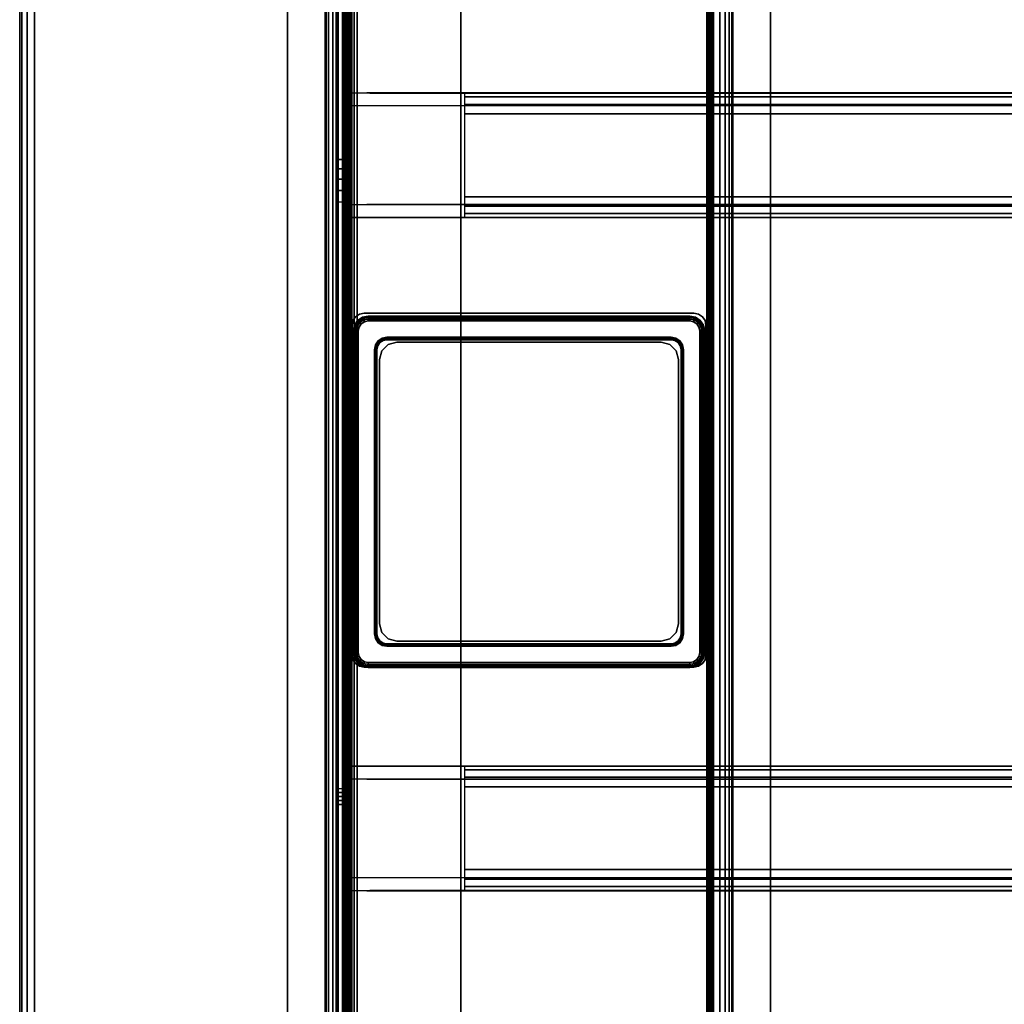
# Model space of a CAD drawing. Header units: inches. Extents: x 390 to 1835, y -266 to 136.
# Tile 227 of 256: x 1565.5 to 1573.28, y -189.56 to -181.78. Entities that reach past the tile are written whole.
import ezdxf

# ---------------------------------------------------------------- set-up
doc = ezdxf.new("R2010")
doc.units = ezdxf.units.IN
doc.header["$LTSCALE"] = 0.95294
doc.header["$MEASUREMENT"] = 0
for name, color, linetype in [('A-FURN-3-TABLE-LEG-BASE', 253, 'Continuous'), ('A-FURN-3-TABLE-LEG-BASE-EXTENSION', 251, 'Continuous'), ('A-FURN-3-TABLE-LEG-FOOT', 253, 'Continuous'), ('A-FURN-3-TABLE-LEG-TRIM-PLASTIC', 251, 'Continuous'), ('A-FURN-3-WKSF-TOP', 254, 'Continuous'), ('A-FURN-3-WKSF-TRIM', 252, 'Continuous')]:
    doc.layers.add(name, color=color, linetype=linetype)

# ---------------------------------------------------------------- blocks, each defined once
blk = doc.blocks.new('TARA-2958-JE-3D-3')
at = {"layer": 'A-FURN-3-TABLE-LEG-BASE'}
for points in [[(3.7625, -9.0247, 23.4285), (6.2822, -9.0247, 23.4285), (6.2822, -9.0247, 0.5939), (3.7625, -9.0247, 0.5939)], [(3.6444, -9.1428, 0.5939), (3.6444, -11.6625, 0.5939), (3.6444, -11.6625, 23.4285), (3.6444, -9.1428, 23.4285)], [(6.4003, -11.6625, 0.5939), (6.4003, -9.1428, 0.5939), (6.4003, -9.1428, 23.4285), (6.4003, -11.6625, 23.4285)], [(6.2822, -11.7806, 23.4285), (3.7625, -11.7806, 23.4285), (3.7625, -11.7806, 0.5939), (6.2822, -11.7806, 0.5939)]]:
    blk.add_3dface(points, dxfattribs=at)
at = {"layer": 'A-FURN-3-TABLE-LEG-BASE-EXTENSION'}
for points, invisible_edges in [([(3.5, -2.503, 27.585), (3.5, -2.503, 27.4901), (3.5, -24.5, 27.5314), (3.5, -24.5, 27.585)], 2), ([(3.5, -2.5056, 27.4643), (3.5, -24.4933, 27.4911), (3.5, -24.5, 27.5314), (3.5, -2.503, 27.4901)], 5), ([(3.5, -2.5136, 27.4397), (3.5, -24.474, 27.4551), (3.5, -24.4933, 27.4911), (3.5, -2.5056, 27.4643)], 5), ([(3.5, -2.5264, 27.4172), (3.5, -24.4441, 27.4272), (3.5, -24.474, 27.4551), (3.5, -2.5136, 27.4397)], 5), ([(3.5, -2.5436, 27.3979), (3.5, -24.4068, 27.4105), (3.5, -24.4441, 27.4272), (3.5, -2.5264, 27.4172)], 5), ([(3.5, -7.7779, 25.2808), (3.5, -12.8725, 25.1661), (3.5, -24.4068, 27.4105), (3.5, -2.5436, 27.3979)], 5), ([(3.605, -24.5, 27.585), (3.605, -24.5, 27.5314), (3.605, -2.503, 27.4901), (3.605, -2.503, 27.585)], 2), ([(3.605, -24.5, 27.5314), (3.605, -24.4933, 27.4911), (3.605, -2.5056, 27.4643), (3.605, -2.503, 27.4901)], 10), ([(3.605, -24.4933, 27.4911), (3.605, -24.474, 27.4551), (3.605, -2.5136, 27.4397), (3.605, -2.5056, 27.4643)], 10), ([(3.605, -24.474, 27.4551), (3.605, -24.4441, 27.4272), (3.605, -2.5264, 27.4172), (3.605, -2.5136, 27.4397)], 10), ([(3.605, -24.4441, 27.4272), (3.605, -24.4068, 27.4105), (3.605, -2.5436, 27.3979), (3.605, -2.5264, 27.4172)], 10), ([(3.605, -24.4068, 27.4105), (3.605, -12.8725, 25.1661), (3.605, -7.7779, 25.2808), (3.605, -2.5436, 27.3979)], 10), ([(3.665, -24.5, 27.645), (3.665, -2.503, 27.645), (4.3593, -2.503, 27.645), (4.3593, -24.5, 27.645)], 14), ([(4.3593, -2.503, 27.645), (4.4071, -2.5125, 27.645), (4.4071, -24.4905, 27.645), (4.3593, -24.5, 27.645)], 10), ([(4.4071, -2.5125, 27.645), (4.4476, -2.5396, 27.645), (4.4476, -24.4634, 27.645), (4.4071, -24.4905, 27.645)], 10), ([(4.4476, -2.5396, 27.645), (4.4747, -2.5801, 27.645), (4.4747, -24.4228, 27.645), (4.4476, -24.4634, 27.645)], 10), ([(4.4747, -2.5801, 27.645), (4.4843, -2.628, 27.645), (4.4843, -24.375, 27.645), (4.4747, -24.4228, 27.645)], 8), ([(56.2583, -7.2525, 27.5835), (56.3917, -7.2525, 27.435), (3.6083, -7.2525, 27.435), (3.7417, -7.2525, 27.5835)], 2), ([(3.6083, -7.2525, 27.1594), (3.6083, -7.2525, 27.435), (56.3917, -7.2525, 27.435), (56.3917, -7.2525, 27.1594)], 10), ([(3.5, -7.8517, 25.2249), (3.5, -12.8412, 25.1589), (3.5, -12.8725, 25.1661), (3.5, -7.7779, 25.2808)], 5), ([(3.5, -7.9344, 25.1836), (3.5, -12.8094, 25.1537), (3.5, -12.8412, 25.1589), (3.5, -7.8517, 25.2249)], 5), ([(3.605, -12.8725, 25.1661), (3.605, -12.8412, 25.1589), (3.605, -7.8517, 25.2249), (3.605, -7.7779, 25.2808)], 10), ([(3.605, -12.8412, 25.1589), (3.605, -12.8094, 25.1537), (3.605, -7.9344, 25.1836), (3.605, -7.8517, 25.2249)], 10), ([(3.5, -8.0234, 25.1582), (3.5, -12.7773, 25.1506), (3.5, -12.8094, 25.1537), (3.5, -7.9344, 25.1836)], 5), ([(3.605, -12.8094, 25.1537), (3.605, -12.7773, 25.1506), (3.605, -8.0234, 25.1582), (3.605, -7.9344, 25.1836)], 10), ([(3.5, -8.1155, 25.1496), (3.5, -12.7452, 25.1496), (3.5, -12.7773, 25.1506), (3.5, -8.0234, 25.1582)], 4), ([(3.605, -12.7773, 25.1506), (3.605, -12.7452, 25.1496), (3.605, -8.1155, 25.1496), (3.605, -8.0234, 25.1582)], 8), ([(56.3917, -8.1334, 27.4366), (56.3917, -8.1332, 25.6194), (3.6083, -8.1332, 25.6194), (3.6083, -8.1334, 27.4366)], 10), ([(56.2583, -8.1334, 27.5851), (56.3917, -8.1334, 27.4366), (3.6083, -8.1334, 27.4366), (3.7417, -8.1334, 27.5851)], 2), ([(3.6083, -12.6718, 27.4366), (3.6083, -12.672, 25.6194), (56.3917, -12.672, 25.6194), (56.3917, -12.6718, 27.4366)], 10), ([(3.7417, -12.6718, 27.5851), (3.6083, -12.6718, 27.4366), (56.3917, -12.6718, 27.4366), (56.2583, -12.6718, 27.5851)], 2), ([(3.7417, -13.5527, 27.5835), (3.6083, -13.5527, 27.435), (56.3917, -13.5527, 27.435), (56.2583, -13.5527, 27.5835)], 2), ([(56.3917, -13.5527, 27.1594), (56.3917, -13.5527, 27.435), (3.6083, -13.5527, 27.435), (3.6083, -13.5527, 27.1594)], 10)]:
    blk.add_3dface(points, dxfattribs=dict(at, invisible_edges=invisible_edges))
for points in [[(3.605, -2.5436, 27.3979), (3.605, -7.7779, 25.2808), (3.5, -7.7779, 25.2808), (3.5, -2.5436, 27.3979)], [(4.4843, -2.628, 27.645), (4.4843, -2.628, 27.75), (4.4843, -24.375, 27.75), (4.4843, -24.375, 27.645)], [(3.6083, -7.356, 27.1594), (3.6083, -7.2525, 27.1594), (56.3917, -7.2525, 27.1594), (56.3917, -7.356, 27.1594)], [(56.2343, -7.2547, 27.6102), (56.2583, -7.2525, 27.5835), (3.7417, -7.2525, 27.5835), (3.7657, -7.2547, 27.6102)], [(55.4862, -8.0732, 27.75), (55.4862, -7.419, 27.75), (4.5138, -7.419, 27.75), (4.5138, -8.0732, 27.75)], [(56.3917, -8.1332, 25.6194), (56.3917, -8.2367, 25.6194), (3.6083, -8.2367, 25.6194), (3.6083, -8.1332, 25.6194)], [(56.2343, -8.1326, 27.5952), (56.2583, -8.1334, 27.5851), (3.7417, -8.1334, 27.5851), (3.7657, -8.1326, 27.5952)], [(3.6083, -12.5685, 25.6194), (3.6083, -8.2367, 25.6194), (56.3917, -8.2367, 25.6194), (56.3917, -12.5685, 25.6194)], [(3.979, -9.2215, 25.6194), (6.0656, -9.2215, 25.6194), (6.0656, -9.2215, 2.7278), (3.979, -9.2215, 2.7278)], [(3.8412, -9.3593, 2.7278), (3.8412, -11.4459, 2.7278), (3.8412, -11.4459, 25.6194), (3.8412, -9.3593, 25.6194)], [(6.2034, -11.4459, 2.7278), (6.2034, -9.3593, 2.7278), (6.2034, -9.3593, 25.6194), (6.2034, -11.4459, 25.6194)], [(6.0656, -11.5837, 25.6194), (3.979, -11.5837, 25.6194), (3.979, -11.5837, 2.7278), (6.0656, -11.5837, 2.7278)], [(3.6083, -12.672, 25.6194), (3.6083, -12.5685, 25.6194), (56.3917, -12.5685, 25.6194), (56.3917, -12.672, 25.6194)], [(3.7657, -12.6727, 27.5952), (3.7417, -12.6718, 27.5851), (56.2583, -12.6718, 27.5851), (56.2343, -12.6727, 27.5952)], [(4.5138, -12.732, 27.75), (4.5138, -13.3862, 27.75), (55.4862, -13.3862, 27.75), (55.4862, -12.732, 27.75)], [(3.605, -24.4068, 27.4105), (3.5, -24.4068, 27.4105), (3.5, -12.8725, 25.1661), (3.605, -12.8725, 25.1661)], [(56.3917, -13.4492, 27.1594), (56.3917, -13.5527, 27.1594), (3.6083, -13.5527, 27.1594), (3.6083, -13.4492, 27.1594)], [(3.7657, -13.5506, 27.6102), (3.7417, -13.5527, 27.5835), (56.2583, -13.5527, 27.5835), (56.2343, -13.5506, 27.6102)]]:
    blk.add_3dface(points, dxfattribs=at)
at = {"layer": 'A-FURN-3-TABLE-LEG-FOOT'}
for points, invisible_edges in [([(3.1158, -0.6169, 1.0877), (6.9288, -0.6169, 1.0877), (6.3248, -8.9924, 1.0877), (3.7198, -8.9924, 1.0877)], 11), ([(3.1158, -29.6769, 1.0877), (3.1158, -0.6169, 1.0877), (3.6248, -9.0874, 1.0877), (3.6248, -11.6924, 1.0877)], 10), ([(3.6526, -9.0203, 1.0877), (3.6321, -9.0511, 1.0877), (3.6248, -9.0874, 1.0877), (3.1158, -0.6169, 1.0877)], 12), ([(3.1158, -0.6169, 1.0877), (3.7198, -8.9924, 1.0877), (3.6835, -8.9997, 1.0877), (3.6526, -9.0203, 1.0877)], 9), ([(6.3248, -8.9924, 1.2517), (6.9288, -0.6169, 1.2517), (3.1158, -0.6169, 1.2517), (3.7198, -8.9924, 1.2517)], 7), ([(3.6248, -9.0874, 1.2517), (3.1158, -0.6169, 1.2517), (3.1158, -29.6769, 1.2517), (3.6248, -11.6924, 1.2517)], 5), ([(3.6248, -9.0874, 1.2517), (3.6321, -9.0511, 1.2517), (3.6526, -9.0203, 1.2517), (3.1158, -0.6169, 1.2517)], 12), ([(3.6835, -8.9997, 1.2517), (3.7198, -8.9924, 1.2517), (3.1158, -0.6169, 1.2517), (3.6526, -9.0203, 1.2517)], 6), ([(6.392, -9.0203, 1.0877), (6.3612, -8.9997, 1.0877), (6.3248, -8.9924, 1.0877), (6.9288, -0.6169, 1.0877)], 12), ([(6.3248, -8.9924, 1.2517), (6.3612, -8.9997, 1.2517), (6.392, -9.0203, 1.2517), (6.9288, -0.6169, 1.2517)], 12), ([(6.9288, -0.6169, 1.0877), (6.4198, -9.0874, 1.0877), (6.4126, -9.0511, 1.0877), (6.392, -9.0203, 1.0877)], 9), ([(6.4126, -9.0511, 1.2517), (6.4198, -9.0874, 1.2517), (6.9288, -0.6169, 1.2517), (6.392, -9.0203, 1.2517)], 6), ([(6.4198, -11.6924, 1.0877), (6.4198, -9.0874, 1.0877), (6.9288, -0.6169, 1.0877), (6.9288, -29.6769, 1.0877)], 10), ([(6.9288, -0.6169, 1.2517), (6.4198, -9.0874, 1.2517), (6.4198, -11.6924, 1.2517), (6.9288, -29.6769, 1.2517)], 5), ([(3.6248, -11.6924, 1.0877), (3.6321, -11.7288, 1.0877), (3.6526, -11.7596, 1.0877), (3.1158, -29.6769, 1.0877)], 12), ([(3.6526, -11.7596, 1.2517), (3.6321, -11.7288, 1.2517), (3.6248, -11.6924, 1.2517), (3.1158, -29.6769, 1.2517)], 12), ([(6.392, -11.7596, 1.0877), (6.4126, -11.7288, 1.0877), (6.4198, -11.6924, 1.0877), (6.9288, -29.6769, 1.0877)], 12), ([(6.4198, -11.6924, 1.2517), (6.4126, -11.7288, 1.2517), (6.392, -11.7596, 1.2517), (6.9288, -29.6769, 1.2517)], 12), ([(3.1158, -29.6769, 1.0877), (3.6526, -11.7596, 1.0877), (3.6835, -11.7802, 1.0877), (3.7198, -11.7874, 1.0877)], 9), ([(3.6835, -11.7802, 1.2517), (3.6526, -11.7596, 1.2517), (3.1158, -29.6769, 1.2517), (3.7198, -11.7874, 1.2517)], 6), ([(3.7198, -11.7874, 1.0877), (6.3248, -11.7874, 1.0877), (6.9288, -29.6769, 1.0877), (3.1158, -29.6769, 1.0877)], 14), ([(6.9288, -29.6769, 1.2517), (6.3248, -11.7874, 1.2517), (3.7198, -11.7874, 1.2517), (3.1158, -29.6769, 1.2517)], 13), ([(6.9288, -29.6769, 1.0877), (6.3248, -11.7874, 1.0877), (6.3612, -11.7802, 1.0877), (6.392, -11.7596, 1.0877)], 9), ([(6.3612, -11.7802, 1.2517), (6.3248, -11.7874, 1.2517), (6.9288, -29.6769, 1.2517), (6.392, -11.7596, 1.2517)], 6)]:
    blk.add_3dface(points, dxfattribs=dict(at, invisible_edges=invisible_edges))
for points in [[(3.1158, -0.6169, 1.2517), (3.1158, -0.6169, 1.0877), (3.1158, -29.6769, 1.0877), (3.1158, -29.6769, 1.2517)], [(3.4128, -29.6769, 0.6682), (3.4128, -29.6769, 1.0892), (3.4128, -0.6169, 1.0892), (3.4128, -0.6169, 0.6682)], [(3.5768, -0.6169, 1.0892), (3.4128, -0.6169, 1.0892), (3.4128, -29.6769, 1.0892), (3.5768, -29.6769, 1.0892)], [(3.5768, -0.6169, 0.6682), (3.5768, -0.6169, 1.0892), (3.5768, -29.6769, 1.0892), (3.5768, -29.6769, 0.6682)], [(3.6168, -29.6769, 0.6282), (6.4278, -29.6769, 0.6282), (6.4278, -0.6169, 0.6282), (3.6168, -0.6169, 0.6282)], [(3.6168, -0.6169, 0.4642), (6.4278, -0.6169, 0.4642), (6.4278, -29.6769, 0.4642), (3.6168, -29.6769, 0.4642)], [(6.4678, -29.6769, 0.6682), (6.4678, -29.6769, 1.0892), (6.4678, -0.6169, 1.0892), (6.4678, -0.6169, 0.6682)], [(6.4678, -29.6769, 1.0892), (6.6318, -29.6769, 1.0892), (6.6318, -0.6169, 1.0892), (6.4678, -0.6169, 1.0892)], [(6.6318, -0.6169, 0.6682), (6.6318, -0.6169, 1.0892), (6.6318, -29.6769, 1.0892), (6.6318, -29.6769, 0.6682)], [(6.9288, -29.6769, 1.2517), (6.9288, -29.6769, 1.0877), (6.9288, -0.6169, 1.0877), (6.9288, -0.6169, 1.2517)], [(3.7198, -8.9924, 1.2517), (3.7198, -8.9924, 1.0877), (6.3248, -8.9924, 1.0877), (6.3248, -8.9924, 1.2517)], [(3.6248, -11.6924, 1.0877), (3.6248, -9.0874, 1.0877), (3.6248, -9.0874, 1.2517), (3.6248, -11.6924, 1.2517)], [(6.4198, -11.6924, 1.0877), (6.4198, -11.6924, 1.2517), (6.4198, -9.0874, 1.2517), (6.4198, -9.0874, 1.0877)], [(6.3248, -11.7874, 1.2517), (6.3248, -11.7874, 1.0877), (3.7198, -11.7874, 1.0877), (3.7198, -11.7874, 1.2517)]]:
    blk.add_3dface(points, dxfattribs=at)
at = {"layer": 'A-FURN-3-TABLE-LEG-TRIM-PLASTIC'}
for points in [[(6.292, -9.0148, 23.5072), (6.292, -9.0148, 23.4285), (3.7526, -9.0148, 23.4285), (3.7526, -9.0148, 23.5072)], [(3.6345, -9.1329, 23.5072), (3.6345, -9.1329, 23.4285), (3.6345, -11.6723, 23.4285), (3.6345, -11.6723, 23.5072)], [(6.4101, -11.6723, 23.5072), (6.4101, -11.6723, 23.4285), (6.4101, -9.1329, 23.4285), (6.4101, -9.1329, 23.5072)], [(6.1444, -9.2018, 23.4285), (6.1444, -9.2018, 23.5269), (3.9003, -9.2018, 23.5269), (3.9003, -9.2018, 23.4285)], [(3.8215, -9.2806, 23.4285), (3.8215, -9.2806, 23.5269), (3.8215, -11.5247, 23.5269), (3.8215, -11.5247, 23.4285)], [(6.2231, -11.5247, 23.4285), (6.2231, -11.5247, 23.5269), (6.2231, -9.2806, 23.5269), (6.2231, -9.2806, 23.4285)], [(3.9003, -11.6034, 23.4285), (3.9003, -11.6034, 23.5269), (6.1444, -11.6034, 23.5269), (6.1444, -11.6034, 23.4285)], [(3.7526, -11.7904, 23.5072), (3.7526, -11.7904, 23.4285), (6.292, -11.7904, 23.4285), (6.292, -11.7904, 23.5072)]]:
    blk.add_3dface(points, dxfattribs=at)
for points, invisible_edges in [([(3.8093, -9.2429, 23.5466), (3.8307, -9.211, 23.5466), (3.697, -9.0773, 23.5466), (3.6799, -9.1028, 23.5466)], 10), ([(3.8307, -9.211, 23.5466), (3.8626, -9.1896, 23.5466), (3.7225, -9.0602, 23.5466), (3.697, -9.0773, 23.5466)], 10), ([(3.8626, -9.1896, 23.5466), (3.9003, -9.1821, 23.5466), (3.7526, -9.0542, 23.5466), (3.7225, -9.0602, 23.5466)], 10), ([(6.1444, -9.1821, 23.5466), (6.292, -9.0542, 23.5466), (3.7526, -9.0542, 23.5466), (3.9003, -9.1821, 23.5466)], 5), ([(6.1444, -9.1821, 23.5466), (6.182, -9.1896, 23.5466), (6.3221, -9.0602, 23.5466), (6.292, -9.0542, 23.5466)], 10), ([(6.182, -9.1896, 23.5466), (6.214, -9.211, 23.5466), (6.3477, -9.0773, 23.5466), (6.3221, -9.0602, 23.5466)], 10), ([(6.214, -9.211, 23.5466), (6.2353, -9.2429, 23.5466), (6.3648, -9.1028, 23.5466), (6.3477, -9.0773, 23.5466)], 10), ([(3.8019, -9.2806, 23.5466), (3.8093, -9.2429, 23.5466), (3.6799, -9.1028, 23.5466), (3.6739, -9.1329, 23.5466)], 10), ([(3.8019, -9.2806, 23.5466), (3.6739, -9.1329, 23.5466), (3.6739, -11.6723, 23.5466), (3.8019, -11.5247, 23.5466)], 5), ([(6.2353, -9.2429, 23.5466), (6.2428, -9.2806, 23.5466), (6.3707, -9.1329, 23.5466), (6.3648, -9.1028, 23.5466)], 10), ([(6.2428, -11.5247, 23.5466), (6.3707, -11.6723, 23.5466), (6.3707, -9.1329, 23.5466), (6.2428, -9.2806, 23.5466)], 5), ([(3.8093, -11.5623, 23.5466), (3.8019, -11.5247, 23.5466), (3.6739, -11.6723, 23.5466), (3.6799, -11.7024, 23.5466)], 10), ([(3.8307, -11.5943, 23.5466), (3.8093, -11.5623, 23.5466), (3.6799, -11.7024, 23.5466), (3.697, -11.728, 23.5466)], 10), ([(6.2353, -11.5623, 23.5466), (6.214, -11.5943, 23.5466), (6.3477, -11.728, 23.5466), (6.3648, -11.7024, 23.5466)], 10), ([(6.2428, -11.5247, 23.5466), (6.2353, -11.5623, 23.5466), (6.3648, -11.7024, 23.5466), (6.3707, -11.6723, 23.5466)], 10), ([(3.8626, -11.6156, 23.5466), (3.8307, -11.5943, 23.5466), (3.697, -11.728, 23.5466), (3.7225, -11.745, 23.5466)], 10), ([(3.9003, -11.6231, 23.5466), (3.8626, -11.6156, 23.5466), (3.7225, -11.745, 23.5466), (3.7526, -11.751, 23.5466)], 10), ([(3.9003, -11.6231, 23.5466), (3.7526, -11.751, 23.5466), (6.292, -11.751, 23.5466), (6.1444, -11.6231, 23.5466)], 5), ([(6.182, -11.6156, 23.5466), (6.1444, -11.6231, 23.5466), (6.292, -11.751, 23.5466), (6.3221, -11.745, 23.5466)], 10), ([(6.214, -11.5943, 23.5466), (6.182, -11.6156, 23.5466), (6.3221, -11.745, 23.5466), (6.3477, -11.728, 23.5466)], 10)]:
    blk.add_3dface(points, dxfattribs=dict(at, invisible_edges=invisible_edges))
at = {"layer": 'A-FURN-3-WKSF-TOP', "invisible_edges": 12}
for points in [[(58.882, -1.118, 29), (1.118, -1.118, 29), (1.118, -29.882, 29), (58.882, -29.882, 29)], [(1.118, -29.882, 27.75), (1.118, -1.118, 27.75), (58.882, -1.118, 27.75), (58.882, -29.882, 27.75)]]:
    blk.add_3dface(points, dxfattribs=at)
at = {"layer": 'A-FURN-3-WKSF-TRIM'}
blk.add_3dface([(1, -1.118, 28.882), (1, -1.118, 27.868), (1, -29.882, 27.868), (1, -29.882, 28.882)], dxfattribs=at)
at = {"layer": 'A-FURN-3-TABLE-LEG-BASE'}
mesh = blk.add_polymesh((2, 5), dxfattribs=at)
for k, corner in enumerate([(3.7625, -9.0247, 0.5939), (3.7173, -9.0337, 0.5939), (3.679, -9.0593, 0.5939), (3.6534, -9.0976, 0.5939), (3.6444, -9.1428, 0.5939), (3.7625, -9.0247, 23.4285), (3.7173, -9.0337, 23.4285), (3.679, -9.0593, 23.4285), (3.6534, -9.0976, 23.4285), (3.6444, -9.1428, 23.4285)]):
    mesh.set_mesh_vertex(divmod(k, 5), corner)
mesh = blk.add_polymesh((2, 5), dxfattribs=at)
for k, corner in enumerate([(6.4003, -9.1428, 0.5939), (6.3913, -9.0976, 0.5939), (6.3657, -9.0593, 0.5939), (6.3274, -9.0337, 0.5939), (6.2822, -9.0247, 0.5939), (6.4003, -9.1428, 23.4285), (6.3913, -9.0976, 23.4285), (6.3657, -9.0593, 23.4285), (6.3274, -9.0337, 23.4285), (6.2822, -9.0247, 23.4285)]):
    mesh.set_mesh_vertex(divmod(k, 5), corner)
mesh = blk.add_polymesh((2, 5), dxfattribs=at)
for k, corner in enumerate([(3.6444, -11.6625, 0.5939), (3.6534, -11.7077, 0.5939), (3.679, -11.746, 0.5939), (3.7173, -11.7716, 0.5939), (3.7625, -11.7806, 0.5939), (3.6444, -11.6625, 23.4285), (3.6534, -11.7077, 23.4285), (3.679, -11.746, 23.4285), (3.7173, -11.7716, 23.4285), (3.7625, -11.7806, 23.4285)]):
    mesh.set_mesh_vertex(divmod(k, 5), corner)
mesh = blk.add_polymesh((2, 5), dxfattribs=at)
for k, corner in enumerate([(6.2822, -11.7806, 0.5939), (6.3274, -11.7716, 0.5939), (6.3657, -11.746, 0.5939), (6.3913, -11.7077, 0.5939), (6.4003, -11.6625, 0.5939), (6.2822, -11.7806, 23.4285), (6.3274, -11.7716, 23.4285), (6.3657, -11.746, 23.4285), (6.3913, -11.7077, 23.4285), (6.4003, -11.6625, 23.4285)]):
    mesh.set_mesh_vertex(divmod(k, 5), corner)
at = {"layer": 'A-FURN-3-TABLE-LEG-BASE-EXTENSION'}
mesh = blk.add_polymesh((2, 5), dxfattribs=at)
for k, corner in enumerate([(3.665, -2.503, 27.75), (3.6019, -2.503, 27.7374), (3.5483, -2.503, 27.7017), (3.5126, -2.503, 27.6481), (3.5, -2.503, 27.585), (3.665, -24.5, 27.75), (3.6019, -24.5, 27.7374), (3.5483, -24.5, 27.7017), (3.5126, -24.5, 27.6481), (3.5, -24.5, 27.585)]):
    mesh.set_mesh_vertex(divmod(k, 5), corner)
mesh = blk.add_polymesh((2, 5), dxfattribs=at)
for k, corner in enumerate([(3.665, -24.5, 27.645), (3.642, -24.5, 27.6404), (3.6226, -24.5, 27.6274), (3.6096, -24.5, 27.608), (3.605, -24.5, 27.585), (3.665, -2.503, 27.645), (3.642, -2.503, 27.6404), (3.6226, -2.503, 27.6274), (3.6096, -2.503, 27.608), (3.605, -2.503, 27.585)]):
    mesh.set_mesh_vertex(divmod(k, 5), corner)
mesh = blk.add_polymesh((2, 4), dxfattribs=at)
for k, corner in enumerate([(55.4862, -7.419, 27.75), (55.4862, -7.3436, 27.732), (55.4862, -7.2846, 27.6817), (55.4862, -7.2547, 27.6102), (4.5138, -7.419, 27.75), (4.5138, -7.3436, 27.732), (4.5138, -7.2846, 27.6817), (4.5138, -7.2547, 27.6102)]):
    mesh.set_mesh_vertex(divmod(k, 4), corner)
mesh = blk.add_polymesh((2, 5), dxfattribs=at)
for k, corner in enumerate([(3.605, -7.7779, 25.2808), (3.605, -7.8517, 25.2249), (3.605, -7.9344, 25.1836), (3.605, -8.0234, 25.1582), (3.605, -8.1155, 25.1496), (3.5, -7.7779, 25.2808), (3.5, -7.8517, 25.2249), (3.5, -7.9344, 25.1836), (3.5, -8.0234, 25.1582), (3.5, -8.1155, 25.1496)]):
    mesh.set_mesh_vertex(divmod(k, 5), corner)
mesh = blk.add_polymesh((2, 4), dxfattribs=at)
for k, corner in enumerate([(55.4862, -8.235, 27.6102), (55.4862, -8.2062, 27.6816), (55.4862, -8.148, 27.7319), (55.4862, -8.0732, 27.75), (4.5138, -8.235, 27.6102), (4.5138, -8.2062, 27.6816), (4.5138, -8.148, 27.7319), (4.5138, -8.0732, 27.75)]):
    mesh.set_mesh_vertex(divmod(k, 4), corner)
mesh = blk.add_polymesh((2, 4), dxfattribs=at)
for k, corner in enumerate([(3.979, -9.2215, 2.7278), (3.9101, -9.24, 2.7278), (3.8597, -9.2904, 2.7278), (3.8412, -9.3593, 2.7278), (3.979, -9.2215, 25.6194), (3.9101, -9.24, 25.6194), (3.8597, -9.2904, 25.6194), (3.8412, -9.3593, 25.6194)]):
    mesh.set_mesh_vertex(divmod(k, 4), corner)
mesh = blk.add_polymesh((2, 4), dxfattribs=at)
for k, corner in enumerate([(6.2034, -9.3593, 2.7278), (6.185, -9.2904, 2.7278), (6.1345, -9.24, 2.7278), (6.0656, -9.2215, 2.7278), (6.2034, -9.3593, 25.6194), (6.185, -9.2904, 25.6194), (6.1345, -9.24, 25.6194), (6.0656, -9.2215, 25.6194)]):
    mesh.set_mesh_vertex(divmod(k, 4), corner)
mesh = blk.add_polymesh((2, 4), dxfattribs=at)
for k, corner in enumerate([(3.8412, -11.4459, 2.7278), (3.8597, -11.5148, 2.7278), (3.9101, -11.5653, 2.7278), (3.979, -11.5837, 2.7278), (3.8412, -11.4459, 25.6194), (3.8597, -11.5148, 25.6194), (3.9101, -11.5653, 25.6194), (3.979, -11.5837, 25.6194)]):
    mesh.set_mesh_vertex(divmod(k, 4), corner)
mesh = blk.add_polymesh((2, 4), dxfattribs=at)
for k, corner in enumerate([(6.0656, -11.5837, 2.7278), (6.1345, -11.5653, 2.7278), (6.185, -11.5148, 2.7278), (6.2034, -11.4459, 2.7278), (6.0656, -11.5837, 25.6194), (6.1345, -11.5653, 25.6194), (6.185, -11.5148, 25.6194), (6.2034, -11.4459, 25.6194)]):
    mesh.set_mesh_vertex(divmod(k, 4), corner)
mesh = blk.add_polymesh((2, 4), dxfattribs=at)
for k, corner in enumerate([(4.5138, -12.5702, 27.6102), (4.5138, -12.599, 27.6816), (4.5138, -12.6572, 27.7319), (4.5138, -12.732, 27.75), (55.4862, -12.5702, 27.6102), (55.4862, -12.599, 27.6816), (55.4862, -12.6572, 27.7319), (55.4862, -12.732, 27.75)]):
    mesh.set_mesh_vertex(divmod(k, 4), corner)
mesh = blk.add_polymesh((2, 5), dxfattribs=at)
for k, corner in enumerate([(3.5, -12.8725, 25.1661), (3.5, -12.8412, 25.1589), (3.5, -12.8094, 25.1537), (3.5, -12.7773, 25.1506), (3.5, -12.7452, 25.1496), (3.605, -12.8725, 25.1661), (3.605, -12.8412, 25.1589), (3.605, -12.8094, 25.1537), (3.605, -12.7773, 25.1506), (3.605, -12.7452, 25.1496)]):
    mesh.set_mesh_vertex(divmod(k, 5), corner)
mesh = blk.add_polymesh((2, 4), dxfattribs=at)
for k, corner in enumerate([(4.5138, -13.3862, 27.75), (4.5138, -13.4616, 27.732), (4.5138, -13.5206, 27.6817), (4.5138, -13.5506, 27.6102), (55.4862, -13.3862, 27.75), (55.4862, -13.4616, 27.732), (55.4862, -13.5206, 27.6817), (55.4862, -13.5506, 27.6102)]):
    mesh.set_mesh_vertex(divmod(k, 4), corner)
at = {"layer": 'A-FURN-3-TABLE-LEG-FOOT'}
mesh = blk.add_polymesh((2, 7), dxfattribs=at)
for k, corner in enumerate([(3.4128, -0.6169, 0.6682), (3.4198, -0.6169, 0.6154), (3.4402, -0.6169, 0.5662), (3.4726, -0.6169, 0.5239), (3.5148, -0.6169, 0.4915), (3.564, -0.6169, 0.4711), (3.6168, -0.6169, 0.4642), (3.4128, -29.6769, 0.6682), (3.4198, -29.6769, 0.6154), (3.4402, -29.6769, 0.5662), (3.4726, -29.6769, 0.5239), (3.5148, -29.6769, 0.4915), (3.564, -29.6769, 0.4711), (3.6168, -29.6769, 0.4642)]):
    mesh.set_mesh_vertex(divmod(k, 7), corner)
mesh = blk.add_polymesh((2, 7), dxfattribs=at)
for k, corner in enumerate([(3.5768, -29.6769, 0.6682), (3.5782, -29.6769, 0.6578), (3.5822, -29.6769, 0.6482), (3.5885, -29.6769, 0.6399), (3.5968, -29.6769, 0.6335), (3.6065, -29.6769, 0.6295), (3.6168, -29.6769, 0.6282), (3.5768, -0.6169, 0.6682), (3.5782, -0.6169, 0.6578), (3.5822, -0.6169, 0.6482), (3.5885, -0.6169, 0.6399), (3.5968, -0.6169, 0.6335), (3.6065, -0.6169, 0.6295), (3.6168, -0.6169, 0.6282)]):
    mesh.set_mesh_vertex(divmod(k, 7), corner)
mesh = blk.add_polymesh((2, 7), dxfattribs=at)
for k, corner in enumerate([(6.6318, -29.6769, 0.6682), (6.6249, -29.6769, 0.6154), (6.6045, -29.6769, 0.5662), (6.5721, -29.6769, 0.5239), (6.5298, -29.6769, 0.4915), (6.4806, -29.6769, 0.4711), (6.4278, -29.6769, 0.4642), (6.6318, -0.6169, 0.6682), (6.6249, -0.6169, 0.6154), (6.6045, -0.6169, 0.5662), (6.5721, -0.6169, 0.5239), (6.5298, -0.6169, 0.4915), (6.4806, -0.6169, 0.4711), (6.4278, -0.6169, 0.4642)]):
    mesh.set_mesh_vertex(divmod(k, 7), corner)
mesh = blk.add_polymesh((2, 7), dxfattribs=at)
for k, corner in enumerate([(6.4678, -0.6169, 0.6682), (6.4665, -0.6169, 0.6578), (6.4625, -0.6169, 0.6482), (6.4561, -0.6169, 0.6399), (6.4478, -0.6169, 0.6335), (6.4382, -0.6169, 0.6295), (6.4278, -0.6169, 0.6282), (6.4678, -29.6769, 0.6682), (6.4665, -29.6769, 0.6578), (6.4625, -29.6769, 0.6482), (6.4561, -29.6769, 0.6399), (6.4478, -29.6769, 0.6335), (6.4382, -29.6769, 0.6295), (6.4278, -29.6769, 0.6282)]):
    mesh.set_mesh_vertex(divmod(k, 7), corner)
mesh = blk.add_polymesh((2, 5), dxfattribs=at)
for k, corner in enumerate([(3.7198, -8.9924, 1.2517), (3.6835, -8.9997, 1.2517), (3.6526, -9.0203, 1.2517), (3.6321, -9.0511, 1.2517), (3.6248, -9.0874, 1.2517), (3.7198, -8.9924, 1.0877), (3.6835, -8.9997, 1.0877), (3.6526, -9.0203, 1.0877), (3.6321, -9.0511, 1.0877), (3.6248, -9.0874, 1.0877)]):
    mesh.set_mesh_vertex(divmod(k, 5), corner)
mesh = blk.add_polymesh((2, 5), dxfattribs=at)
for k, corner in enumerate([(6.3248, -8.9924, 1.0877), (6.3612, -8.9997, 1.0877), (6.392, -9.0203, 1.0877), (6.4126, -9.0511, 1.0877), (6.4198, -9.0874, 1.0877), (6.3248, -8.9924, 1.2517), (6.3612, -8.9997, 1.2517), (6.392, -9.0203, 1.2517), (6.4126, -9.0511, 1.2517), (6.4198, -9.0874, 1.2517)]):
    mesh.set_mesh_vertex(divmod(k, 5), corner)
mesh = blk.add_polymesh((2, 5), dxfattribs=at)
for k, corner in enumerate([(3.7198, -11.7874, 1.0877), (3.6835, -11.7802, 1.0877), (3.6526, -11.7596, 1.0877), (3.6321, -11.7288, 1.0877), (3.6248, -11.6924, 1.0877), (3.7198, -11.7874, 1.2517), (3.6835, -11.7802, 1.2517), (3.6526, -11.7596, 1.2517), (3.6321, -11.7288, 1.2517), (3.6248, -11.6924, 1.2517)]):
    mesh.set_mesh_vertex(divmod(k, 5), corner)
mesh = blk.add_polymesh((2, 5), dxfattribs=at)
for k, corner in enumerate([(6.3248, -11.7874, 1.2517), (6.3612, -11.7802, 1.2517), (6.392, -11.7596, 1.2517), (6.4126, -11.7288, 1.2517), (6.4198, -11.6924, 1.2517), (6.3248, -11.7874, 1.0877), (6.3612, -11.7802, 1.0877), (6.392, -11.7596, 1.0877), (6.4126, -11.7288, 1.0877), (6.4198, -11.6924, 1.0877)]):
    mesh.set_mesh_vertex(divmod(k, 5), corner)
at = {"layer": 'A-FURN-3-TABLE-LEG-TRIM-PLASTIC'}
mesh = blk.add_polymesh((5, 6), dxfattribs=at)
for k, corner in enumerate([(3.7526, -9.0542, 23.5466), (3.7526, -9.0391, 23.5436), (3.7526, -9.0264, 23.5351), (3.7526, -9.0178, 23.5223), (3.7526, -9.0148, 23.5072), (3.7526, -9.0148, 23.4285), (3.7225, -9.0602, 23.5466), (3.7167, -9.0463, 23.5436), (3.7119, -9.0345, 23.5351), (3.7086, -9.0266, 23.5223), (3.7074, -9.0238, 23.5072), (3.7074, -9.0238, 23.4285), (3.697, -9.0773, 23.5466), (3.6863, -9.0666, 23.5436), (3.6773, -9.0576, 23.5351), (3.6712, -9.0515, 23.5223), (3.6691, -9.0494, 23.5072), (3.6691, -9.0494, 23.4285), (3.6799, -9.1028, 23.5466), (3.666, -9.097, 23.5436), (3.6542, -9.0921, 23.5351), (3.6463, -9.0889, 23.5223), (3.6435, -9.0877, 23.5072), (3.6435, -9.0877, 23.4285), (3.6739, -9.1329, 23.5466), (3.6588, -9.1329, 23.5436), (3.6461, -9.1329, 23.5351), (3.6375, -9.1329, 23.5223), (3.6345, -9.1329, 23.5072), (3.6345, -9.1329, 23.4285)]):
    mesh.set_mesh_vertex(divmod(k, 6), corner)
mesh = blk.add_polymesh((2, 5), dxfattribs=at)
for k, corner in enumerate([(3.7526, -9.0148, 23.5072), (3.7526, -9.0178, 23.5223), (3.7526, -9.0264, 23.5351), (3.7526, -9.0391, 23.5436), (3.7526, -9.0542, 23.5466), (6.292, -9.0148, 23.5072), (6.292, -9.0178, 23.5223), (6.292, -9.0264, 23.5351), (6.292, -9.0391, 23.5436), (6.292, -9.0542, 23.5466)]):
    mesh.set_mesh_vertex(divmod(k, 5), corner)
mesh = blk.add_polymesh((5, 6), dxfattribs=at)
for k, corner in enumerate([(6.3707, -9.1329, 23.5466), (6.3858, -9.1329, 23.5436), (6.3986, -9.1329, 23.5351), (6.4071, -9.1329, 23.5223), (6.4101, -9.1329, 23.5072), (6.4101, -9.1329, 23.4285), (6.3648, -9.1028, 23.5466), (6.3787, -9.097, 23.5436), (6.3905, -9.0921, 23.5351), (6.3984, -9.0889, 23.5223), (6.4011, -9.0877, 23.5072), (6.4011, -9.0877, 23.4285), (6.3477, -9.0773, 23.5466), (6.3583, -9.0666, 23.5436), (6.3674, -9.0576, 23.5351), (6.3734, -9.0515, 23.5223), (6.3755, -9.0494, 23.5072), (6.3755, -9.0494, 23.4285), (6.3221, -9.0602, 23.5466), (6.3279, -9.0463, 23.5436), (6.3328, -9.0345, 23.5351), (6.3361, -9.0266, 23.5223), (6.3372, -9.0238, 23.5072), (6.3372, -9.0238, 23.4285), (6.292, -9.0542, 23.5466), (6.292, -9.0391, 23.5436), (6.292, -9.0264, 23.5351), (6.292, -9.0178, 23.5223), (6.292, -9.0148, 23.5072), (6.292, -9.0148, 23.4285)]):
    mesh.set_mesh_vertex(divmod(k, 6), corner)
mesh = blk.add_polymesh((2, 5), dxfattribs=at)
for k, corner in enumerate([(3.6345, -11.6723, 23.5072), (3.6375, -11.6723, 23.5223), (3.6461, -11.6723, 23.5351), (3.6588, -11.6723, 23.5436), (3.6739, -11.6723, 23.5466), (3.6345, -9.1329, 23.5072), (3.6375, -9.1329, 23.5223), (3.6461, -9.1329, 23.5351), (3.6588, -9.1329, 23.5436), (3.6739, -9.1329, 23.5466)]):
    mesh.set_mesh_vertex(divmod(k, 5), corner)
mesh = blk.add_polymesh((2, 5), dxfattribs=at)
for k, corner in enumerate([(6.4101, -9.1329, 23.5072), (6.4071, -9.1329, 23.5223), (6.3986, -9.1329, 23.5351), (6.3858, -9.1329, 23.5436), (6.3707, -9.1329, 23.5466), (6.4101, -11.6723, 23.5072), (6.4071, -11.6723, 23.5223), (6.3986, -11.6723, 23.5351), (6.3858, -11.6723, 23.5436), (6.3707, -11.6723, 23.5466)]):
    mesh.set_mesh_vertex(divmod(k, 5), corner)
mesh = blk.add_polymesh((5, 6), dxfattribs=at)
for k, corner in enumerate([(3.9003, -9.2018, 23.4285), (3.9003, -9.2018, 23.5269), (3.9003, -9.2003, 23.5345), (3.9003, -9.1961, 23.5408), (3.9003, -9.1897, 23.5451), (3.9003, -9.1821, 23.5466), (3.8701, -9.2078, 23.4285), (3.8701, -9.2078, 23.5269), (3.8696, -9.2064, 23.5345), (3.8679, -9.2025, 23.5408), (3.8655, -9.1966, 23.5451), (3.8626, -9.1896, 23.5466), (3.8446, -9.2249, 23.4285), (3.8446, -9.2249, 23.5269), (3.8435, -9.2238, 23.5345), (3.8405, -9.2208, 23.5408), (3.836, -9.2163, 23.5451), (3.8307, -9.211, 23.5466), (3.8275, -9.2504, 23.4285), (3.8275, -9.2504, 23.5269), (3.8261, -9.2499, 23.5345), (3.8222, -9.2482, 23.5408), (3.8163, -9.2458, 23.5451), (3.8093, -9.2429, 23.5466), (3.8215, -9.2806, 23.4285), (3.8215, -9.2806, 23.5269), (3.82, -9.2806, 23.5345), (3.8158, -9.2806, 23.5408), (3.8094, -9.2806, 23.5451), (3.8019, -9.2806, 23.5466)]):
    mesh.set_mesh_vertex(divmod(k, 6), corner)
mesh = blk.add_polymesh((2, 5), dxfattribs=at)
for k, corner in enumerate([(3.9003, -9.1821, 23.5466), (3.9003, -9.1897, 23.5451), (3.9003, -9.1961, 23.5408), (3.9003, -9.2003, 23.5345), (3.9003, -9.2018, 23.5269), (6.1444, -9.1821, 23.5466), (6.1444, -9.1897, 23.5451), (6.1444, -9.1961, 23.5408), (6.1444, -9.2003, 23.5345), (6.1444, -9.2018, 23.5269)]):
    mesh.set_mesh_vertex(divmod(k, 5), corner)
mesh = blk.add_polymesh((5, 6), dxfattribs=at)
for k, corner in enumerate([(6.2231, -9.2806, 23.4285), (6.2231, -9.2806, 23.5269), (6.2246, -9.2806, 23.5345), (6.2289, -9.2806, 23.5408), (6.2353, -9.2806, 23.5451), (6.2428, -9.2806, 23.5466), (6.2171, -9.2504, 23.4285), (6.2171, -9.2504, 23.5269), (6.2185, -9.2499, 23.5345), (6.2224, -9.2482, 23.5408), (6.2283, -9.2458, 23.5451), (6.2353, -9.2429, 23.5466), (6.2, -9.2249, 23.4285), (6.2, -9.2249, 23.5269), (6.2011, -9.2238, 23.5345), (6.2041, -9.2208, 23.5408), (6.2086, -9.2163, 23.5451), (6.214, -9.211, 23.5466), (6.1745, -9.2078, 23.4285), (6.1745, -9.2078, 23.5269), (6.1751, -9.2064, 23.5345), (6.1767, -9.2025, 23.5408), (6.1792, -9.1966, 23.5451), (6.182, -9.1896, 23.5466), (6.1444, -9.2018, 23.4285), (6.1444, -9.2018, 23.5269), (6.1444, -9.2003, 23.5345), (6.1444, -9.1961, 23.5408), (6.1444, -9.1897, 23.5451), (6.1444, -9.1821, 23.5466)]):
    mesh.set_mesh_vertex(divmod(k, 6), corner)
mesh = blk.add_polymesh((2, 5), dxfattribs=at)
for k, corner in enumerate([(3.8019, -11.5247, 23.5466), (3.8094, -11.5247, 23.5451), (3.8158, -11.5247, 23.5408), (3.82, -11.5247, 23.5345), (3.8215, -11.5247, 23.5269), (3.8019, -9.2806, 23.5466), (3.8094, -9.2806, 23.5451), (3.8158, -9.2806, 23.5408), (3.82, -9.2806, 23.5345), (3.8215, -9.2806, 23.5269)]):
    mesh.set_mesh_vertex(divmod(k, 5), corner)
mesh = blk.add_polymesh((2, 5), dxfattribs=at)
for k, corner in enumerate([(6.2428, -9.2806, 23.5466), (6.2353, -9.2806, 23.5451), (6.2289, -9.2806, 23.5408), (6.2246, -9.2806, 23.5345), (6.2231, -9.2806, 23.5269), (6.2428, -11.5247, 23.5466), (6.2353, -11.5247, 23.5451), (6.2289, -11.5247, 23.5408), (6.2246, -11.5247, 23.5345), (6.2231, -11.5247, 23.5269)]):
    mesh.set_mesh_vertex(divmod(k, 5), corner)
mesh = blk.add_polymesh((5, 6), dxfattribs=at)
for k, corner in enumerate([(3.8215, -11.5247, 23.4285), (3.8215, -11.5247, 23.5269), (3.82, -11.5247, 23.5345), (3.8158, -11.5247, 23.5408), (3.8094, -11.5247, 23.5451), (3.8019, -11.5247, 23.5466), (3.8275, -11.5548, 23.4285), (3.8275, -11.5548, 23.5269), (3.8261, -11.5554, 23.5345), (3.8222, -11.557, 23.5408), (3.8163, -11.5594, 23.5451), (3.8093, -11.5623, 23.5466), (3.8446, -11.5803, 23.4285), (3.8446, -11.5803, 23.5269), (3.8435, -11.5814, 23.5345), (3.8405, -11.5844, 23.5408), (3.836, -11.5889, 23.5451), (3.8307, -11.5943, 23.5466), (3.8701, -11.5974, 23.4285), (3.8701, -11.5974, 23.5269), (3.8696, -11.5988, 23.5345), (3.8679, -11.6027, 23.5408), (3.8655, -11.6086, 23.5451), (3.8626, -11.6156, 23.5466), (3.9003, -11.6034, 23.4285), (3.9003, -11.6034, 23.5269), (3.9003, -11.6049, 23.5345), (3.9003, -11.6092, 23.5408), (3.9003, -11.6156, 23.5451), (3.9003, -11.6231, 23.5466)]):
    mesh.set_mesh_vertex(divmod(k, 6), corner)
mesh = blk.add_polymesh((5, 6), dxfattribs=at)
for k, corner in enumerate([(6.1444, -11.6034, 23.4285), (6.1444, -11.6034, 23.5269), (6.1444, -11.6049, 23.5345), (6.1444, -11.6092, 23.5408), (6.1444, -11.6156, 23.5451), (6.1444, -11.6231, 23.5466), (6.1745, -11.5974, 23.4285), (6.1745, -11.5974, 23.5269), (6.1751, -11.5988, 23.5345), (6.1767, -11.6027, 23.5408), (6.1792, -11.6086, 23.5451), (6.182, -11.6156, 23.5466), (6.2, -11.5803, 23.4285), (6.2, -11.5803, 23.5269), (6.2011, -11.5814, 23.5345), (6.2041, -11.5844, 23.5408), (6.2086, -11.5889, 23.5451), (6.214, -11.5943, 23.5466), (6.2171, -11.5548, 23.4285), (6.2171, -11.5548, 23.5269), (6.2185, -11.5554, 23.5345), (6.2224, -11.557, 23.5408), (6.2283, -11.5594, 23.5451), (6.2353, -11.5623, 23.5466), (6.2231, -11.5247, 23.4285), (6.2231, -11.5247, 23.5269), (6.2246, -11.5247, 23.5345), (6.2289, -11.5247, 23.5408), (6.2353, -11.5247, 23.5451), (6.2428, -11.5247, 23.5466)]):
    mesh.set_mesh_vertex(divmod(k, 6), corner)
mesh = blk.add_polymesh((2, 5), dxfattribs=at)
for k, corner in enumerate([(6.1444, -11.6231, 23.5466), (6.1444, -11.6156, 23.5451), (6.1444, -11.6092, 23.5408), (6.1444, -11.6049, 23.5345), (6.1444, -11.6034, 23.5269), (3.9003, -11.6231, 23.5466), (3.9003, -11.6156, 23.5451), (3.9003, -11.6092, 23.5408), (3.9003, -11.6049, 23.5345), (3.9003, -11.6034, 23.5269)]):
    mesh.set_mesh_vertex(divmod(k, 5), corner)
mesh = blk.add_polymesh((5, 6), dxfattribs=at)
for k, corner in enumerate([(3.6739, -11.6723, 23.5466), (3.6588, -11.6723, 23.5436), (3.6461, -11.6723, 23.5351), (3.6375, -11.6723, 23.5223), (3.6345, -11.6723, 23.5072), (3.6345, -11.6723, 23.4285), (3.6799, -11.7024, 23.5466), (3.666, -11.7082, 23.5436), (3.6542, -11.7131, 23.5351), (3.6463, -11.7164, 23.5223), (3.6435, -11.7175, 23.5072), (3.6435, -11.7175, 23.4285), (3.697, -11.728, 23.5466), (3.6863, -11.7386, 23.5436), (3.6773, -11.7477, 23.5351), (3.6712, -11.7537, 23.5223), (3.6691, -11.7558, 23.5072), (3.6691, -11.7558, 23.4285), (3.7225, -11.745, 23.5466), (3.7167, -11.759, 23.5436), (3.7119, -11.7708, 23.5351), (3.7086, -11.7787, 23.5223), (3.7074, -11.7814, 23.5072), (3.7074, -11.7814, 23.4285), (3.7526, -11.751, 23.5466), (3.7526, -11.7661, 23.5436), (3.7526, -11.7789, 23.5351), (3.7526, -11.7874, 23.5223), (3.7526, -11.7904, 23.5072), (3.7526, -11.7904, 23.4285)]):
    mesh.set_mesh_vertex(divmod(k, 6), corner)
mesh = blk.add_polymesh((5, 6), dxfattribs=at)
for k, corner in enumerate([(6.292, -11.751, 23.5466), (6.292, -11.7661, 23.5436), (6.292, -11.7789, 23.5351), (6.292, -11.7874, 23.5223), (6.292, -11.7904, 23.5072), (6.292, -11.7904, 23.4285), (6.3221, -11.745, 23.5466), (6.3279, -11.759, 23.5436), (6.3328, -11.7708, 23.5351), (6.3361, -11.7787, 23.5223), (6.3372, -11.7814, 23.5072), (6.3372, -11.7814, 23.4285), (6.3477, -11.728, 23.5466), (6.3583, -11.7386, 23.5436), (6.3674, -11.7477, 23.5351), (6.3734, -11.7537, 23.5223), (6.3755, -11.7558, 23.5072), (6.3755, -11.7558, 23.4285), (6.3648, -11.7024, 23.5466), (6.3787, -11.7082, 23.5436), (6.3905, -11.7131, 23.5351), (6.3984, -11.7164, 23.5223), (6.4011, -11.7175, 23.5072), (6.4011, -11.7175, 23.4285), (6.3707, -11.6723, 23.5466), (6.3858, -11.6723, 23.5436), (6.3986, -11.6723, 23.5351), (6.4071, -11.6723, 23.5223), (6.4101, -11.6723, 23.5072), (6.4101, -11.6723, 23.4285)]):
    mesh.set_mesh_vertex(divmod(k, 6), corner)
mesh = blk.add_polymesh((2, 5), dxfattribs=at)
for k, corner in enumerate([(6.292, -11.7904, 23.5072), (6.292, -11.7874, 23.5223), (6.292, -11.7789, 23.5351), (6.292, -11.7661, 23.5436), (6.292, -11.751, 23.5466), (3.7526, -11.7904, 23.5072), (3.7526, -11.7874, 23.5223), (3.7526, -11.7789, 23.5351), (3.7526, -11.7661, 23.5436), (3.7526, -11.751, 23.5466)]):
    mesh.set_mesh_vertex(divmod(k, 5), corner)
at = {"layer": 'A-FURN-3-WKSF-TRIM'}
mesh = blk.add_polymesh((2, 4), dxfattribs=at)
for k, corner in enumerate([(1.118, -1.118, 29), (1.059, -1.118, 28.9842), (1.0158, -1.118, 28.941), (1, -1.118, 28.882), (1.118, -29.882, 29), (1.059, -29.882, 28.9842), (1.0158, -29.882, 28.941), (1, -29.882, 28.882)]):
    mesh.set_mesh_vertex(divmod(k, 4), corner)
mesh = blk.add_polymesh((2, 4), dxfattribs=at)
for k, corner in enumerate([(1, -1.118, 27.868), (1.0158, -1.118, 27.809), (1.059, -1.118, 27.7658), (1.118, -1.118, 27.75), (1, -29.882, 27.868), (1.0158, -29.882, 27.809), (1.059, -29.882, 27.7658), (1.118, -29.882, 27.75)]):
    mesh.set_mesh_vertex(divmod(k, 4), corner)

msp = doc.modelspace()

# ---------------------------------------------------------------- block references
msp.add_blockref('TARA-2958-JE-3D-3', (1564.5018, -175.1087))

doc.saveas('drawing.dxf')
